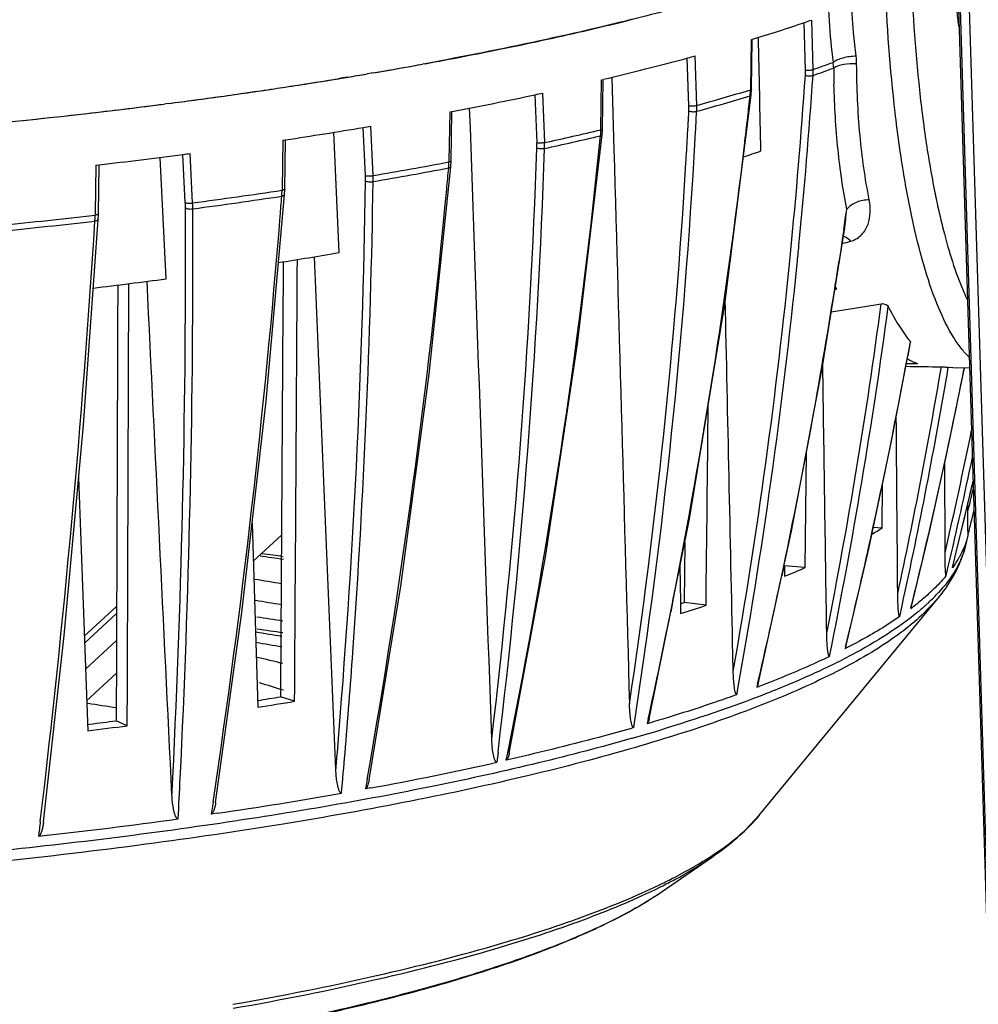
# Model space of a CAD drawing. Header units: millimetres. Extents: x 19266 to 21235, y -89 to 1237.
# Tile 67 of 74: x 21033 to 21122, y 852 to 943. Entities that reach past the tile are written whole.
import ezdxf

# ---------------------------------------------------------------- set-up
doc = ezdxf.new("R2010")
doc.units = ezdxf.units.MM
doc.header["$LTSCALE"] = 16.335
doc.layers.get('0').update_dxf_attribs({"linetype": 'CONTINUOUS'})
doc.layers.add('02___PRT_ALL_AXES', color=7, linetype='CONTINUOUS')

msp = doc.modelspace()

# ---------------------------------------------------------------- linework, layer by layer
at = {"color": 7, "linetype": 'Continuous'}
for p, q in [((21120.615, 948.314), (21125.133, 800.214)), ((21119.641, 947.978), (21124.065, 802.969)), ((21124.224, 802.974), (21119.806, 947.817)), ((21089.239, 942.753), (21089.161, 942.733)), ((21106.348, 938.242), (21106.215, 942.802)), ((21105.641, 938.191), (21105.513, 942.565)), ((21100.629, 940.99), (21100.569, 936.429)), ((21100.629, 940.99), (21100.745, 941.026)), ((21100.673, 936.428), (21100.732, 940.989)), ((21094.889, 934.899), (21094.736, 939.299)), ((21095.61, 934.932), (21095.451, 939.491)), ((21070.554, 938.776), (21070.319, 938.733)), ((21070.554, 938.776), (21070.32, 938.733)), ((21065.597, 937.898), (21065.204, 937.831)), ((21065.753, 937.925), (21065.594, 937.897)), ((21065.753, 937.925), (21065.597, 937.898)), ((21086.77, 932.751), (21086.836, 937.293)), ((21086.836, 937.293), (21087, 937.332)), ((21086.92, 932.748), (21086.987, 937.291)), ((21087.785, 937.523), (21087.973, 930.84)), ((21100.568, 936.368), (21100.501, 936.347)), ((21100.569, 936.429), (21100.568, 936.368)), ((21100.639, 935.882), (21100.673, 936.424)), ((21080.678, 935.91), (21080.859, 931.489)), ((21081.389, 936.061), (21081.576, 931.501)), ((21098.188, 916.598), (21100.639, 935.882)), ((21046.895, 935.108), (21046.477, 935.054)), ((21072.828, 934.325), (21072.759, 929.798)), ((21072.828, 934.325), (21073.039, 934.365)), ((21072.958, 929.795), (21073.026, 934.322)), ((21094.838, 933.529), (21094.885, 934.408)), ((21095.556, 933.479), (21095.604, 934.386)), ((21065.053, 928.462), (21064.845, 932.898)), ((21065.754, 928.454), (21065.54, 933.014)), ((21086.769, 932.676), (21086.77, 932.751)), ((21086.912, 932.508), (21086.92, 932.748)), ((21062.617, 921.347), (21062.15, 932.452)), ((21084.624, 912.95), (21086.889, 932.208)), ((21086.62, 930.976), (21086.738, 932.124)), ((21086.889, 932.208), (21086.912, 932.508)), ((21057.426, 931.711), (21057.359, 927.2)), ((21057.426, 931.711), (21057.688, 931.751)), ((21057.61, 927.196), (21057.676, 931.707)), ((21046.666, 918.933), (21046.122, 930.138)), ((21048.438, 925.963), (21048.206, 930.409)), ((21049.113, 925.935), (21048.875, 930.497)), ((21040.178, 929.412), (21040.116, 924.916)), ((21040.178, 929.412), (21040.498, 929.449)), ((21040.426, 924.912), (21040.487, 929.408)), ((21070.927, 910.153), (21072.93, 929.262)), ((21072.759, 929.798), (21072.758, 929.713)), ((21072.93, 929.262), (21072.958, 929.793)), ((21055.881, 907.642), (21057.586, 926.67)), ((21057.359, 927.2), (21057.358, 927.105)), ((21057.586, 926.67), (21057.61, 927.195)), ((21040.116, 924.916), (21040.115, 924.812)), ((21040.406, 924.393), (21040.426, 924.91)), ((21039.035, 905.437), (21040.406, 924.393)), ((21107.217, 910.835), (21109.229, 923.441)), ((21109.071, 922.78), (21109.032, 922.516)), ((21109.17, 923.448), (21109.071, 922.78)), ((21109.229, 923.441), (21109.229, 923.442)), ((21109.032, 922.516), (21108.858, 921.359)), ((21108.858, 921.359), (21108.729, 920.509)), ((21113.588, 903.958), (21115.336, 913.082)), ((21115.304, 913.088), (21115.075, 911.837)), ((21115.314, 913.145), (21115.304, 913.088)), ((21115.314, 913.145), (21115.336, 913.082)), ((21118.816, 910.779), (21119.236, 910.743)), ((21118.869, 903.714), (21120.31, 910.719)), ((21119.235, 910.743), (21120.778, 910.709)), ((21120.298, 910.719), (21120.261, 910.532)), ((21111.48, 894.025), (21113.588, 903.958)), ((21105.613, 892.301), (21105.728, 902.919)), ((21118.518, 893.67), (21118.497, 902.042)), ((21038.594, 900.614), (21039.434, 877.256)), ((21112.714, 895.948), (21112.756, 900.038)), ((21120.625, 897.457), (21120.628, 898.27)), ((21120.625, 897.457), (21120.718, 897.844)), ((21120.625, 897.202), (21120.625, 897.457)), ((21120.979, 896.7), (21121.131, 897.336)), ((21121.131, 897.336), (21121.18, 897.541)), ((21054.598, 896.384), (21055.115, 879.42)), ((21112.714, 895.948), (21111.897, 895.991)), ((21054.704, 892.89), (21057.304, 895.298)), ((21094.505, 894.618), (21094.446, 889.076)), ((21120.631, 895.264), (21120.375, 894.216)), ((21120.646, 895.324), (21120.631, 895.264)), ((21109.372, 884.983), (21111.48, 894.025)), ((21094.064, 892.425), (21094.113, 889.071)), ((21103.636, 892.435), (21103.448, 891.543)), ((21105.613, 892.301), (21103.665, 892.469)), ((21103.703, 892.493), (21103.712, 891.494)), ((21118.618, 891.539), (21118.817, 892.392)), ((21119.204, 892.307), (21119.196, 892.284)), ((21119.588, 892.084), (21119.598, 892.104)), ((21093.417, 889.267), (21093.211, 888.229)), ((21101.411, 869.479), (21117.884, 889.487)), ((21117.884, 889.487), (21116.37, 887.896)), ((21094.113, 889.071), (21094.127, 888.061)), ((21096.471, 888.821), (21094.446, 889.076)), ((21114.331, 887.777), (21114.549, 888.767)), ((21115.369, 888.593), (21115.349, 888.512)), ((21039.23, 882.929), (21042.088, 885.576)), ((21109.342, 884.99), (21109.299, 884.815)), ((21109.43, 884.882), (21109.299, 884.815)), ((21098.98, 882.713), (21098.947, 884.275)), ((21039.335, 880.013), (21042.077, 882.554)), ((21101.22, 881.558), (21101.149, 881.255)), ((21058.52, 879.967), (21057.21, 880.383)), ((21091.141, 878.355), (21091.039, 877.894)), ((21039.413, 877.836), (21039.634, 877.863)), ((21043.083, 877.711), (21042.062, 878.169)), ((21091.344, 877.984), (21091.039, 877.894)), ((21077.284, 875.285), (21077.169, 874.338)), ((21078.044, 874.536), (21078.179, 875.205)), ((21078.45, 874.629), (21078.044, 874.536)), ((21065.207, 872.754), (21065.052, 871.881)), ((21065.538, 871.971), (21065.052, 871.881)), ((21050.995, 870.655), (21050.829, 869.555)), ((21051.384, 869.636), (21050.829, 869.555)), ((21100.094, 868.095), (21101.411, 869.479)), ((21092.326, 862.368), (21097.055, 865.621)), ((21096.895, 865.512), (21097.055, 865.621)), ((21092.117, 863.01), (21092.246, 863.072)), ((21092.194, 862.815), (21092.32, 862.878)), ((21092.204, 862.284), (21092.326, 862.368))]:
    msp.add_line(p, q, dxfattribs=at)
at = {"color": 3, "linetype": 'Continuous'}
for p, q in [((21039.121, 885.963), (21042.099, 888.722)), ((21039.144, 885.323), (21042.097, 888.058))]:
    msp.add_line(p, q, dxfattribs=at)
at = {"color": 7, "linetype": 'Continuous'}
for points in [[(21091.23, 878.339), (21094.943, 896.797), (21098.188, 916.598)], [(21078.313, 875.181), (21081.653, 893.264), (21084.624, 912.95)], [(21065.389, 872.729), (21068.305, 890.573), (21070.927, 910.153)], [(21101.276, 881.546), (21104.361, 895.647), (21107.217, 910.835)], [(21051.23, 870.63), (21053.66, 888.159), (21055.881, 907.642)], [(21035.357, 868.848), (21037.261, 886.043), (21039.035, 905.437)], [(21115.382, 888.59), (21117.098, 895.755), (21118.869, 903.714)], [(21119.204, 892.305), (21121.033, 899.967), (21121.097, 900.258)]]:
    msp.add_lwpolyline(points, dxfattribs=at)
for centre, radius, start, end in [((21184.34, 948.236), 76.722, 181.21801, 186.99357), ((21024.539, 1205.222), 270.326, 282.96354, 283.83044), ((21058.977, 1079.553), 144.68, 288.78768, 289.05652), ((21016.236, 1241.283), 307.331, 281.5129, 282.96396), ((21052.452, 1099.132), 165.317, 286.98493, 288.74299), ((21006.1, 1290.32), 357.404, 280.38941, 281.53603), ((21029.149, 1181.535), 250.961, 283.32769, 285.1602), ((21037.593, 1149.618), 217.948, 285.21173, 285.39462), ((21104.457, 938.718), 5.905, 0.33099, 7.25387), ((20998.745, 1329.87), 397.632, 279.70161, 280.36986), ((20998.203, 1332.956), 400.765, 279.70365, 280.24241), ((21000.365, 1320.945), 388.561, 280.24355, 280.37173), ((21100.573, 938.041), 5.07, 356.12994, 1.68943), ((21062.408, 1064.607), 134.299, 289.09231, 289.95682), ((21100.722, 938.088), 5.628, 356.00441, 1.57322), ((21062.302, 1065.523), 134.686, 289.08843, 289.91907), ((21103.933, 938.159), 4.318, 2.83806, 9.80216), ((21194.18, 938.989), 85.936, 180.41096, 181.40884), ((20992.128, 1368.689), 437.011, 278.62118, 279.62611), ((20990.614, 1378.274), 446.715, 278.62893, 279.26785), ((20994.559, 1354.165), 422.285, 279.38155, 279.63039), ((20570.819, 974.11), 536.05, 354.33788, 356.10524), ((20570.631, 974.142), 536.944, 354.42737, 356.10788), ((20983.899, 1422.879), 491.822, 277.35902, 278.50641), ((20985.434, 1412.4), 481.232, 277.91442, 278.51021), ((20987.554, 1398.157), 466.832, 278.51153, 278.63401), ((21043.912, 1122.684), 194.74, 285.39483, 286.89292), ((21094.707, 936.431), 5.861, 356.64642, 359.3782), ((20981.795, 1438.382), 507.467, 277.36808, 277.91745), ((21008.247, 1274.884), 346.629, 280.77305, 282.06624), ((21014.782, 1243.667), 314.735, 282.09091, 282.21797), ((21043.983, 1121.821), 194.413, 285.39782, 286.91095), ((20543.001, 996.886), 560.869, 353.54839, 353.7488), ((21094.9, 936.418), 5.667, 353.88603, 354.64865), ((21094.826, 936.425), 5.742, 354.65117, 356.64395), ((20975.385, 1488.719), 558.21, 275.57294, 277.31684), ((20977.794, 1469.311), 538.654, 276.60993, 277.32565), ((21089.26, 934.7), 5.632, 357.02472, 2.01982), ((21089.373, 934.727), 6.241, 356.87019, 1.88281), ((20973.436, 1506.727), 576.323, 275.59156, 276.612077), ((20544.212, 996.749), 559.651, 353.27761, 353.54841), ((20990.869, 1372.194), 445.483, 278.6265, 279.5612), ((20498.609, 965.721), 597.097, 356.759073, 356.909446), ((20498.701, 965.692), 597.723, 356.760384, 356.910614), ((21020.082, 1215.287), 290.371, 282.22654, 283.27703), ((21020.084, 1214.664), 290.295, 282.22949, 283.27405), ((21080.451, 932.744), 6.317, 354.37177, 356.86633), ((21080.262, 932.755), 6.507, 356.86556, 359.31264), ((20530.894, 963.223), 565.442, 351.28391, 356.82586), ((20500.351, 965.622), 595.353, 356.534412, 356.75911), ((20425.882, 953.562), 655.367, 353.24721, 358.027011), ((20426.448, 953.464), 655.515, 353.150388, 358.032275), ((20502.228, 990.902), 587.457, 348.641641, 354.145127), ((21074.379, 931.221), 6.485, 358.03586, 2.36817), ((21074.404, 931.224), 7.178, 357.85991, 2.21189), ((20555.428, 995.344), 548.347, 348.84583, 353.28616), ((20977.914, 1464.187), 538.387, 276.67534, 277.50328), ((21055.606, 1063.424), 140.418, 288.39487, 289.08975), ((21000.451, 1311.623), 388.695, 279.67194, 280.72096), ((21000.46, 1310.971), 388.588, 279.67433, 280.71853), ((20376.451, 992.441), 699.149, 354.645729, 354.807179), ((21065.634, 929.784), 7.124, 354.99527, 355.89525), ((21065.497, 929.794), 7.262, 355.89625, 357.17189), ((21065.296, 929.803), 7.463, 357.17548, 359.30877), ((20530.496, 963.249), 565.12, 351.4982, 356.58988), ((21057.236, 928.093), 7.825, 359.11409, 2.70126), ((21057.176, 928.073), 8.587, 358.90781, 2.54197), ((20297.834, 939.401), 767.311, 355.20463, 359.146535), ((20286.949, 939.732), 778.901, 355.933581, 359.13029), ((20985.1, 1406.293), 484.605, 277.59058, 278.57514), ((20985.115, 1405.608), 484.465, 277.59264, 278.57308), ((20229.824, 991.076), 830.022, 355.413232, 355.541768), ((21048.867, 927.186), 8.491, 355.74485, 356.60956), ((21048.679, 927.197), 8.679, 356.60969, 357.56333), ((21048.417, 927.208), 8.942, 357.56709, 359.34419), ((20403.921, 989.649), 671.538, 349.975365, 354.664192), ((21194.502, 942.347), 78.464, 191.36051, 191.60029), ((20067.675, 920.978), 980.788, 357.190648, 0.26262), ((21038.418, 925.434), 10.034, 0.2233, 3.01963), ((21038.068, 925.388), 11.059, 0.01403, 2.83433), ((20974.109, 1493.055), 572.063, 275.74489, 276.62566), ((21029.035, 924.918), 11.08, 357.3594, 358.02447), ((21028.678, 924.929), 11.437, 358.02799, 359.41494), ((20267.498, 987.804), 792.207, 351.496085, 355.431194), ((20596.407, 998.784), 518.267, 351.64177, 351.85377), ((21080.171, 927.695), 29.367, 351.67222, 355.41107), ((20974.128, 1492.339), 571.892, 275.74673, 276.62382), ((20042.399, 987.034), 999.669, 353.211557, 356.399993), ((21029.301, 924.905), 10.814, 356.60184, 357.35995), ((20068.811, 920.723), 980.325, 357.201781, 0.153896), ((20575.777, 973.653), 531.775, 354.24587, 354.42597), ((21065.721, 1085.254), 168.715, 284.87461, 285.14564), ((20993.346, 1327.404), 411.923, 278.89351, 279.68109), ((20592.091, 971.75), 514.65, 350.03748, 354.36567), ((20593.405, 971.593), 514.029, 349.80114, 354.2773), ((20598.45, 998.477), 516.202, 351.03308, 351.3127), ((20979.999, 1418.763), 504.256, 276.82838, 277.59728), ((21130.613, 933.633), 27.065, 214.80093, 215.28661), ((20603.579, 997.644), 511.005, 348.11853, 351.0357), ((21141.07, 926.694), 22.685, 203.35192, 205.43269), ((20632.95, 980.3), 483.883, 348.7905, 352.43954), ((20633.82, 980.222), 483.686, 348.53762, 352.41458), ((20633.265, 1000.672), 489.931, 347.5474, 349.55322), ((20658.215, 988.554), 466.486, 347.7917, 350.40659), ((20658.62, 988.573), 466.725, 347.65226, 350.40509), ((20650.07, 1003.85), 479.362, 346.08764, 348.77451), ((20670.392, 996.717), 459.821, 347.04989, 348.48748), ((20670.9, 996.727), 459.909, 346.88772, 348.17243), ((20655.479, 1007.033), 477.704, 346.35925, 347.08628), ((20671.758, 1004.667), 461.493, 346.61618, 346.83995), ((20672.062, 1004.731), 461.732, 346.29346, 346.46907), ((21090.192, 932.598), 43.017, 300.10428, 301.57185), ((20637.213, 999.819), 485.892, 346.33014, 347.54522), ((20655.764, 1006.964), 477.411, 346.10089, 346.35921), ((21020.923, 644.441), 251.279, 81.63371, 82.13057), ((21071.136, 970.911), 85.839, 292.30299, 293.68167), ((21109.544, 897.055), 11.206, 333.78163, 336.76226), ((21022.903, 689.824), 203.899, 80.29007, 80.98201), ((20612.297, 995.875), 502.109, 346.83987, 348.00732), ((21022.931, 687.675), 204.099, 80.31005, 80.98189), ((21104.873, 902.039), 17.751, 312.72993, 316.28345), ((20574.017, 991.921), 529.447, 347.61383, 348.7056), ((21050.72, 1020.027), 138.059, 288.32023, 288.46462), ((21050.218, 1027.452), 146.143, 287.48488, 288.45105), ((21099.644, 909.342), 26.088, 307.01465, 308.80956), ((21021.145, 650.347), 239.783, 81.2934, 81.87616), ((21021.291, 645.118), 243.847, 81.47528, 82.04026), ((21023.379, 686.936), 201.879, 80.31869, 81.00561), ((21024.84, 707.989), 179.933, 79.59034, 80.36104), ((21031.115, 777.64), 109.038, 76.03093, 77.3223), ((20331.206, 936.737), 734.544, 355.19364, 355.921815), ((21036.081, 814.96), 69.404, 72.02766, 73.95234), ((21062.861, 982.278), 108.035, 290.75688, 290.87853), ((20993.066, 1269.013), 393.887, 279.06079, 279.37221), ((21014.569, 709.346), 172.218, 80.79394, 81.69795), ((20993.009, 1277.077), 402.478, 278.87675, 279.36772), ((20980.791, 1362.379), 488.655, 276.89259, 277.32382), ((20980.961, 1353.312), 479.055, 277.03505, 277.32768), ((21041.972, 1043.224), 173.359, 285.96772, 286.86087), ((20341.164, 936.043), 723.852, 355.054891, 355.182803), ((20342.809, 935.768), 722.9, 354.898315, 355.193124), ((21010.836, 1170.445), 303.446, 280.38541, 282.62661), ((20130.945, 917.962), 918.13, 356.950683, 357.18458), ((20994.162, 1260.923), 395.448, 278.32009, 280.00218), ((20981.553, 1347.726), 483.165, 276.33867, 277.87778), ((21089.617, 879.196), 15.282, 317.77307, 320.51282), ((21087.004, 881.695), 18.898, 312.79609, 315.18891), ((21088.432, 880.272), 16.882, 315.19905, 317.77316), ((21088.186, 880.953), 17.526, 311.7865, 312.8018), ((21079.263, 891.486), 31.392, 304.16568, 304.54139), ((21079.998, 891.743), 31.084, 303.13633, 303.51036)]:
    msp.add_arc(centre, radius, start, end, dxfattribs=at)
for centre, major_axis, ratio, start_param, end_param in [((20996.81, 961.419), (163.036, -14.611), 0.286002, -0.792009, -0.790616), ((20999.807, 961.353), (163.18, -17.695), 0.280505, -0.815732, -0.777437), ((21008.914, 961.155), (343.45, -17.511), 0.136552, -1.249942, -1.246729), ((21120.33, 958.73), (2.59, 47.952), 0.35711, -3.301854, -3.243572), ((21014.856, 961.026), (343.676, -20.272), 0.134477, -1.267464, -1.257515)]:
    msp.add_ellipse(centre, major_axis=major_axis, ratio=ratio, start_param=start_param, end_param=end_param, dxfattribs=at)
for points, knots in [([(21107.614, 948.178), (21105.013, 947.248), (21099.469, 945.453), (21090.628, 943.036), (21080.891, 940.772), (21074.088, 939.425), (21070.554, 938.776)], [0, 0, 0, 0, 0.21653, 0.456528, 0.71829, 1, 1, 1, 1]), ([(21110.315, 939.464), (21110.223, 940.19), (21109.895, 943.166), (21109.758, 946.162), (21109.754, 948.423)], [0, 0, 0, 0, 0.244669, 1, 1, 1, 1]), ([(21115.323, 948.741), (21115.442, 944.828), (21115.792, 939.131), (21116.682, 931.855), (21117.254, 928.488), (21117.575, 926.891)], [0, 0, 0, 0, 0.534236, 0.777742, 1, 1, 1, 1]), ([(21120.73, 911.722), (21120.466, 911.969), (21119.947, 912.551), (21118.943, 914.02), (21117.789, 916.417), (21116.587, 919.907), (21115.517, 924.121), (21114.601, 928.983), (21113.574, 936.475), (21113.149, 942.371), (21112.983, 946.437)], [0, 0, 0, 0, 0.03007, 0.064569, 0.147761, 0.250255, 0.37122, 0.509035, 0.661522, 1, 1, 1, 1]), ([(21110.315, 939.464), (21109.91, 939.457), (21109.318, 939.377), (21108.613, 939.142), (21108.312, 938.984), (21108.188, 938.894)], [0, 0, 0, 0, 0.546193, 0.794262, 1, 1, 1, 1]), ([(21105.641, 938.191), (21105.766, 938.171), (21105.957, 938.168), (21106.193, 938.197), (21106.302, 938.224), (21106.348, 938.242)], [0, 0, 0, 0, 0.532785, 0.794055, 1, 1, 1, 1]), ([(21110.362, 938.752), (21109.966, 938.788), (21109.379, 938.767), (21108.673, 938.591), (21108.371, 938.455), (21108.246, 938.373)], [0, 0, 0, 0, 0.547941, 0.794578, 1, 1, 1, 1]), ([(21111.521, 926.206), (21111.138, 928.172), (21110.562, 932.345), (21110.373, 936.551), (21110.362, 938.752)], [0, 0, 0, 0, 0.476485, 1, 1, 1, 1]), ([(21105.631, 937.699), (21105.753, 937.663), (21105.945, 937.641), (21106.182, 937.654), (21106.291, 937.677), (21106.336, 937.696)], [0, 0, 0, 0, 0.535695, 0.795052, 1, 1, 1, 1]), ([(21100.673, 936.428), (21100.673, 936.414), (21100.632, 936.384), (21100.594, 936.374), (21100.568, 936.368)], [0, 0, 0, 0, 0.340179, 1, 1, 1, 1]), ([(21109.445, 925.346), (21109.097, 927.163), (21108.552, 930.997), (21108.319, 934.861), (21108.27, 936.876)], [0, 0, 0, 0, 0.478526, 1, 1, 1, 1]), ([(21100.639, 935.882), (21100.638, 935.866), (21100.602, 935.832), (21100.561, 935.821), (21100.535, 935.814)], [0, 0, 0, 0, 0.375715, 1, 1, 1, 1]), ([(21094.889, 934.899), (21095.009, 934.874), (21095.253, 934.868), (21095.497, 934.894), (21095.61, 934.932)], [0, 0, 0, 0, 0.508372, 1, 1, 1, 1]), ([(21094.885, 934.408), (21095.002, 934.366), (21095.245, 934.335), (21095.492, 934.349), (21095.604, 934.386)], [0, 0, 0, 0, 0.51228, 1, 1, 1, 1]), ([(21086.769, 932.676), (21086.783, 932.679), (21086.83, 932.69), (21086.877, 932.703), (21086.903, 932.722)], [0, 0, 0, 0, 0.31962, 1, 1, 1, 1]), ([(21086.903, 932.722), (21086.906, 932.724), (21086.914, 932.731), (21086.92, 932.741), (21086.921, 932.748)], [0, 0, 0, 0, 0.307909, 1, 1, 1, 1]), ([(21086.738, 932.124), (21086.776, 932.131), (21086.832, 932.143), (21086.887, 932.187), (21086.889, 932.208)], [0, 0, 0, 0, 0.637415, 1, 1, 1, 1]), ([(21081.576, 931.501), (21081.456, 931.47), (21081.214, 931.448), (21080.97, 931.458), (21080.859, 931.489)], [0, 0, 0, 0, 0.518205, 1, 1, 1, 1]), ([(21081.576, 930.956), (21081.457, 930.924), (21081.212, 930.914), (21080.968, 930.951), (21080.86, 930.999)], [0, 0, 0, 0, 0.51324, 1, 1, 1, 1]), ([(21072.93, 929.262), (21072.927, 929.235), (21072.852, 929.181), (21072.78, 929.17), (21072.731, 929.163)], [0, 0, 0, 0, 0.355055, 1, 1, 1, 1]), ([(21072.958, 929.795), (21072.957, 929.778), (21072.902, 929.741), (21072.854, 929.732), (21072.819, 929.724)], [0, 0, 0, 0, 0.330668, 1, 1, 1, 1]), ([(21065.053, 928.462), (21065.096, 928.446), (21065.203, 928.426), (21065.438, 928.412), (21065.628, 928.427), (21065.754, 928.454)], [0, 0, 0, 0, 0.197471, 0.45559, 1, 1, 1, 1]), ([(21065.06, 927.972), (21065.103, 927.948), (21065.208, 927.912), (21065.443, 927.876), (21065.636, 927.882), (21065.761, 927.909)], [0, 0, 0, 0, 0.204205, 0.462583, 1, 1, 1, 1]), ([(21057.586, 926.67), (21057.583, 926.637), (21057.519, 926.595), (21057.431, 926.57), (21057.369, 926.56), (21057.334, 926.556)], [0, 0, 0, 0, 0.349525, 0.641234, 1, 1, 1, 1]), ([(21057.502, 927.131), (21057.492, 927.128), (21057.444, 927.117), (21057.396, 927.11), (21057.358, 927.105)], [0, 0, 0, 0, 0.221973, 1, 1, 1, 1]), ([(21057.61, 927.196), (21057.61, 927.181), (21057.57, 927.148), (21057.53, 927.138), (21057.502, 927.131)], [0, 0, 0, 0, 0.344082, 1, 1, 1, 1]), ([(21117.64, 926.569), (21117.703, 926.265), (21117.95, 925.097), (21118.226, 923.935), (21118.45, 923.081)], [0, 0, 0, 0, 0.260174, 1, 1, 1, 1]), ([(21048.438, 925.963), (21048.474, 925.945), (21048.571, 925.922), (21048.796, 925.901), (21048.985, 925.912), (21049.113, 925.935)], [0, 0, 0, 0, 0.177709, 0.428173, 1, 1, 1, 1]), ([(21048.452, 925.473), (21048.486, 925.447), (21048.582, 925.408), (21048.808, 925.364), (21048.999, 925.368), (21049.127, 925.39)], [0, 0, 0, 0, 0.18665, 0.437594, 1, 1, 1, 1]), ([(21111.521, 926.206), (21111.119, 926.215), (21110.345, 926.072), (21109.671, 925.631), (21109.445, 925.346)], [0, 0, 0, 0, 0.524962, 1, 1, 1, 1]), ([(21109.802, 922.399), (21110.012, 922.456), (21110.398, 922.625), (21111.002, 923.125), (21111.474, 923.952), (21111.661, 925.066), (21111.596, 925.825), (21111.521, 926.206)], [0, 0, 0, 0, 0.14259, 0.270406, 0.507274, 0.746156, 1, 1, 1, 1]), ([(21040.324, 924.846), (21040.31, 924.842), (21040.241, 924.825), (21040.17, 924.817), (21040.115, 924.812)], [0, 0, 0, 0, 0.213701, 1, 1, 1, 1]), ([(21040.425, 924.912), (21040.425, 924.897), (21040.388, 924.864), (21040.35, 924.853), (21040.324, 924.846)], [0, 0, 0, 0, 0.350195, 1, 1, 1, 1]), ([(21040.406, 924.393), (21040.404, 924.353), (21040.321, 924.305), (21040.214, 924.278), (21040.137, 924.267), (21040.096, 924.264)], [0, 0, 0, 0, 0.346552, 0.641423, 1, 1, 1, 1]), ([(21109.802, 922.399), (21109.749, 922.46), (21109.561, 922.652), (21109.309, 922.806), (21109.118, 922.824)], [0, 0, 0, 0, 0.294036, 1, 1, 1, 1]), ([(21118.45, 923.081), (21118.706, 922.104), (21119.235, 920.286), (21119.894, 918.51), (21120.243, 917.702)], [0, 0, 0, 0, 0.534409, 1, 1, 1, 1]), ([(21112.626, 916.634), (21112.696, 916.646), (21112.935, 916.648), (21113.198, 916.525), (21113.273, 916.374)], [0, 0, 0, 0, 0.29777, 1, 1, 1, 1]), ([(21113.273, 916.374), (21113.577, 915.766), (21114.196, 914.649), (21114.935, 913.605), (21115.314, 913.145)], [0, 0, 0, 0, 0.5325, 1, 1, 1, 1]), ([(21118.177, 910.811), (21118.309, 910.809), (21118.522, 910.8), (21118.735, 910.791), (21118.816, 910.779)], [0, 0, 0, 0, 0.617174, 1, 1, 1, 1]), ([(21120.631, 895.677), (21120.63, 895.798), (21120.625, 896.307), (21120.624, 896.815), (21120.625, 897.202)], [0, 0, 0, 0, 0.238488, 1, 1, 1, 1]), ([(21120.646, 895.324), (21120.643, 895.312), (21120.636, 895.407), (21120.637, 895.469), (21120.633, 895.602), (21120.631, 895.677)], [0, 0, 0, 0, 0.101878, 0.364236, 1, 1, 1, 1]), ([(21120.631, 895.264), (21120.612, 895.184), (21120.527, 894.862), (21120.419, 894.546), (21120.327, 894.312)], [0, 0, 0, 0, 0.24587, 1, 1, 1, 1]), ([(21118.618, 891.539), (21118.607, 891.527), (21118.583, 891.627), (21118.58, 891.685), (21118.567, 891.818), (21118.556, 891.989), (21118.544, 892.219), (21118.535, 892.499), (21118.527, 892.787), (21118.52, 893.178), (21118.518, 893.472), (21118.518, 893.67)], [0, 0, 0, 0, 0.023326, 0.073564, 0.131231, 0.192345, 0.320036, 0.451935, 0.586465, 0.722894, 1, 1, 1, 1]), ([(21120.327, 894.312), (21120.293, 894.227), (21120.149, 893.881), (21119.981, 893.545), (21119.843, 893.298)], [0, 0, 0, 0, 0.244223, 1, 1, 1, 1]), ([(21120.375, 894.216), (21120.352, 894.124), (21120.251, 893.748), (21120.119, 893.382), (21120.005, 893.112)], [0, 0, 0, 0, 0.245057, 1, 1, 1, 1]), ([(21119.843, 893.298), (21119.796, 893.213), (21119.595, 892.865), (21119.374, 892.53), (21119.196, 892.284)], [0, 0, 0, 0, 0.243316, 1, 1, 1, 1]), ([(21120.005, 893.112), (21119.973, 893.036), (21119.838, 892.73), (21119.685, 892.433), (21119.56, 892.213)], [0, 0, 0, 0, 0.24472, 1, 1, 1, 1]), ([(21119.56, 892.213), (21119.442, 892.005), (21118.904, 891.133), (21118.245, 890.339), (21117.703, 889.772)], [0, 0, 0, 0, 0.233469, 1, 1, 1, 1]), ([(21117.884, 889.487), (21118.052, 889.691), (21118.691, 890.507), (21119.246, 891.392), (21119.588, 892.084)], [0, 0, 0, 0, 0.255767, 1, 1, 1, 1]), ([(21118.618, 891.539), (21118.51, 891.411), (21118.051, 890.881), (21117.555, 890.384), (21117.164, 890.022)], [0, 0, 0, 0, 0.23916, 1, 1, 1, 1]), ([(21117.164, 890.022), (21117.072, 889.937), (21116.691, 889.59), (21116.298, 889.258), (21115.994, 889.014)], [0, 0, 0, 0, 0.242862, 1, 1, 1, 1]), ([(21114.331, 887.777), (21114.315, 887.766), (21114.286, 887.826), (21114.277, 887.871), (21114.259, 887.951), (21114.244, 888.053), (21114.223, 888.229), (21114.203, 888.457), (21114.185, 888.738), (21114.172, 889.025), (21114.158, 889.415), (21114.153, 889.71), (21114.151, 889.908)], [0, 0, 0, 0, 0.027883, 0.052096, 0.078839, 0.136621, 0.197623, 0.324767, 0.455898, 0.589538, 0.724995, 1, 1, 1, 1]), ([(21115.382, 888.59), (21115.378, 888.574), (21115.369, 888.547), (21115.358, 888.519), (21115.349, 888.512)], [0, 0, 0, 0, 0.596789, 1, 1, 1, 1]), ([(21116.918, 889), (21116.84, 888.927), (21116.514, 888.63), (21116.179, 888.344), (21115.921, 888.133)], [0, 0, 0, 0, 0.243765, 1, 1, 1, 1]), ([(21116.37, 887.896), (21115.751, 887.323), (21114.359, 886.188), (21111.987, 884.599), (21109.22, 883.029), (21104.814, 880.872), (21098.349, 878.303), (21092.842, 876.551), (21089.861, 875.686)], [0, 0, 0, 0, 0.086035, 0.182934, 0.291044, 0.410508, 0.683298, 1, 1, 1, 1]), ([(21114.331, 887.777), (21113.969, 887.527), (21112.386, 886.479), (21110.727, 885.549), (21109.43, 884.882)], [0, 0, 0, 0, 0.231939, 1, 1, 1, 1]), ([(21115.921, 888.133), (21115.058, 887.426), (21113.104, 886.035), (21111.03, 884.838), (21109.902, 884.238)], [0, 0, 0, 0, 0.465981, 1, 1, 1, 1]), ([(21107.859, 884.102), (21107.837, 884.092), (21107.799, 884.145), (21107.782, 884.198), (21107.758, 884.276), (21107.736, 884.379), (21107.706, 884.555), (21107.678, 884.784), (21107.652, 885.065), (21107.633, 885.352), (21107.613, 885.742), (21107.604, 886.037), (21107.601, 886.234)], [0, 0, 0, 0, 0.033356, 0.058285, 0.085414, 0.143463, 0.204401, 0.330934, 0.461118, 0.593616, 0.727802, 1, 1, 1, 1]), ([(21109.372, 884.983), (21109.363, 884.949), (21109.35, 884.899), (21109.325, 884.843), (21109.309, 884.82), (21109.299, 884.815)], [0, 0, 0, 0, 0.568304, 0.817941, 1, 1, 1, 1]), ([(21109.902, 884.238), (21108.699, 883.598), (21106.113, 882.342), (21100.274, 879.903), (21095.56, 878.32), (21092.254, 877.318)], [0, 0, 0, 0, 0.215272, 0.45399, 1, 1, 1, 1]), ([(21107.859, 884.102), (21107.359, 883.862), (21105.224, 882.871), (21103.045, 881.978), (21101.364, 881.337)], [0, 0, 0, 0, 0.235509, 1, 1, 1, 1]), ([(21099.312, 880.577), (21099.285, 880.567), (21099.238, 880.616), (21099.214, 880.674), (21099.167, 880.795), (21099.125, 880.99), (21099.081, 881.262), (21099.048, 881.543), (21099.022, 881.831), (21098.995, 882.221), (21098.984, 882.516), (21098.98, 882.713)], [0, 0, 0, 0, 0.038978, 0.064793, 0.092432, 0.211797, 0.337762, 0.466952, 0.598207, 0.73098, 1, 1, 1, 1]), ([(21101.276, 881.546), (21101.262, 881.489), (21101.24, 881.404), (21101.199, 881.308), (21101.169, 881.263), (21101.149, 881.255)], [0, 0, 0, 0, 0.545715, 0.799691, 1, 1, 1, 1]), ([(21099.312, 880.577), (21098.685, 880.351), (21096.048, 879.428), (21093.383, 878.587), (21091.344, 877.984)], [0, 0, 0, 0, 0.238503, 1, 1, 1, 1]), ([(21089.807, 877.537), (21089.775, 877.528), (21089.722, 877.575), (21089.69, 877.638), (21089.636, 877.759), (21089.584, 877.958), (21089.53, 878.233), (21089.476, 878.616), (21089.43, 879.106), (21089.411, 879.502), (21089.406, 879.701)], [0, 0, 0, 0, 0.04391, 0.070634, 0.098821, 0.218749, 0.344255, 0.472538, 0.734031, 1, 1, 1, 1]), ([(21091.23, 878.339), (21091.221, 878.296), (21091.201, 878.212), (21091.164, 878.087), (21091.12, 877.979), (21091.073, 877.904), (21091.039, 877.894)], [0, 0, 0, 0, 0.265383, 0.528743, 0.784394, 1, 1, 1, 1]), ([(21089.807, 877.537), (21088.909, 877.28), (21085.144, 876.234), (21081.349, 875.295), (21078.45, 874.629)], [0, 0, 0, 0, 0.238879, 1, 1, 1, 1]), ([(21089.662, 876.554), (21086.797, 875.734), (21080.769, 874.163), (21071.278, 872.07), (21061.015, 870.154), (21046.09, 867.808), (21026.229, 865.475), (21001.468, 863.657), (20976.168, 862.833), (20951.249, 863.031), (20927.616, 864.241), (20912.429, 865.774), (20905.216, 866.744)], [0, 0, 0, 0, 0.048148, 0.100615, 0.156985, 0.216795, 0.344686, 0.479922, 0.617809, 0.753545, 0.882415, 1, 1, 1, 1]), ([(21077.169, 874.338), (21077.132, 874.33), (21077.074, 874.375), (21077.034, 874.441), (21076.972, 874.562), (21076.912, 874.761), (21076.849, 875.037), (21076.786, 875.419), (21076.732, 875.907), (21076.709, 876.302), (21076.703, 876.5)], [0, 0, 0, 0, 0.048935, 0.076687, 0.105513, 0.226221, 0.351343, 0.478709, 0.737479, 1, 1, 1, 1]), ([(21089.861, 875.686), (21086.635, 874.749), (21079.801, 872.969), (21068.986, 870.637), (21057.206, 868.534), (21040.01, 866.016), (21017.182, 863.654), (20988.956, 862.085), (20960.625, 861.801), (20937.56, 862.658), (20920.07, 864.036), (20908.011, 865.357), (20896.875, 866.97), (20889.801, 868.292), (20886.447, 869.01)], [0, 0, 0, 0, 0.049175, 0.103327, 0.161905, 0.224285, 0.357687, 0.497654, 0.637937, 0.772266, 0.835325, 0.894712, 0.949793, 1, 1, 1, 1]), ([(21078.313, 875.181), (21078.301, 875.121), (21078.274, 875.001), (21078.225, 874.824), (21078.172, 874.681), (21078.114, 874.583), (21078.069, 874.542), (21078.044, 874.536)], [0, 0, 0, 0, 0.257138, 0.51418, 0.768737, 0.891554, 1, 1, 1, 1]), ([(21062.845, 871.485), (21062.765, 871.471), (21062.638, 871.674), (21062.561, 871.905), (21062.489, 872.189), (21062.418, 872.568), (21062.357, 873.056), (21062.33, 873.448), (21062.322, 873.646)], [0, 0, 0, 0, 0.107673, 0.229779, 0.355173, 0.482283, 0.739642, 1, 1, 1, 1]), ([(21065.389, 872.729), (21065.375, 872.651), (21065.344, 872.496), (21065.286, 872.267), (21065.219, 872.079), (21065.146, 871.946), (21065.087, 871.888), (21065.052, 871.881)], [0, 0, 0, 0, 0.252984, 0.506693, 0.760267, 0.885135, 1, 1, 1, 1]), ([(21047.775, 869.122), (21047.689, 869.11), (21047.554, 869.31), (21047.467, 869.549), (21047.387, 869.834), (21047.31, 870.214), (21047.242, 870.703), (21047.212, 871.097), (21047.203, 871.295)], [0, 0, 0, 0, 0.112678, 0.235649, 0.360888, 0.487346, 0.742542, 1, 1, 1, 1]), ([(21051.23, 870.63), (21051.216, 870.533), (21051.182, 870.338), (21051.116, 870.05), (21051.038, 869.811), (21050.951, 869.641), (21050.875, 869.562), (21050.829, 869.555)], [0, 0, 0, 0, 0.250481, 0.50202, 0.754554, 0.880626, 1, 1, 1, 1]), ([(21035.357, 868.848), (21035.343, 868.728), (21035.309, 868.489), (21035.237, 868.134), (21035.149, 867.839), (21035.048, 867.627), (21034.955, 867.522), (21034.897, 867.516)], [0, 0, 0, 0, 0.2492, 0.49948, 0.751139, 0.87766, 1, 1, 1, 1]), ([(21097.063, 865.628), (21097.318, 865.804), (21098.282, 866.489), (21099.203, 867.235), (21099.843, 867.828)], [0, 0, 0, 0, 0.262499, 1, 1, 1, 1]), ([(21097.159, 865.826), (21097.411, 865.993), (21098.347, 866.633), (21099.245, 867.331), (21099.865, 867.886)], [0, 0, 0, 0, 0.266746, 1, 1, 1, 1]), ([(21092.246, 863.072), (21092.684, 863.284), (21094.303, 864.094), (21095.881, 864.991), (21096.99, 865.714)], [0, 0, 0, 0, 0.268717, 1, 1, 1, 1]), ([(21092.32, 862.878), (21092.744, 863.089), (21094.309, 863.896), (21095.83, 864.79), (21096.895, 865.512)], [0, 0, 0, 0, 0.269088, 1, 1, 1, 1]), ([(21077.641, 857.651), (21080.307, 858.437), (21085.208, 860.025), (21089.981, 861.983), (21092.117, 863.01)], [0, 0, 0, 0, 0.539756, 1, 1, 1, 1]), ([(21077.688, 857.34), (21080.372, 858.14), (21085.289, 859.758), (21090.068, 861.762), (21092.194, 862.815)], [0, 0, 0, 0, 0.541336, 1, 1, 1, 1]), ([(21026.786, 845.61), (21034.018, 846.414), (21044.516, 847.846), (21057.912, 850.367), (21066.787, 852.392), (21074.706, 854.588), (21081.587, 856.931), (21087.368, 859.402), (21090.745, 861.292), (21092.203, 862.284)], [0, 0, 0, 0, 0.321149, 0.467257, 0.601572, 0.722779, 0.82985, 0.922158, 1, 1, 1, 1]), ([(21034.497, 846.643), (21040.906, 847.476), (21050.195, 848.911), (21062.029, 851.347), (21069.842, 853.265), (21076.809, 855.316), (21082.864, 857.476), (21087.947, 859.723), (21090.918, 861.41), (21092.204, 862.284)], [0, 0, 0, 0, 0.322249, 0.468212, 0.602244, 0.723205, 0.830169, 0.922499, 1, 1, 1, 1]), ([(21052.819, 852.018), (21057.256, 852.796), (21065.587, 854.438), (21073.821, 856.525), (21077.641, 857.651)], [0, 0, 0, 0, 0.530783, 1, 1, 1, 1]), ([(21052.865, 851.654), (21057.309, 852.439), (21065.642, 854.093), (21073.875, 856.202), (21077.688, 857.34)], [0, 0, 0, 0, 0.531402, 1, 1, 1, 1])]:
    msp.add_open_spline(points, degree=3, knots=knots, dxfattribs=at)
for points in [[(21089.693, 942.865), (21089.542, 942.827), (21089.39, 942.79), (21089.239, 942.753)], [(21101.53, 930.728), (21101.454, 934.219), (21101.378, 937.709), (21101.301, 941.2)], [(21063.395, 937.528), (21063.116, 937.482), (21062.836, 937.436), (21062.557, 937.391)], [(21076.703, 876.5), (21076.027, 895.894), (21075.347, 915.287), (21074.664, 934.681)], [(21064.864, 932.899), (21065.09, 932.937), (21065.315, 932.976), (21065.54, 933.014)], [(21048.218, 930.41), (21048.437, 930.438), (21048.656, 930.467), (21048.875, 930.497)], [(21087.973, 930.84), (21088.454, 913.794), (21088.932, 896.747), (21089.406, 879.701)], [(21072.819, 929.724), (21072.799, 929.72), (21072.779, 929.716), (21072.758, 929.713)], [(21049.133, 923.356), (21049.131, 924.034), (21049.129, 924.712), (21049.127, 925.39)], [(21062.322, 873.646), (21061.664, 889.42), (21061.002, 905.193), (21060.34, 920.966)], [(21057.463, 920.502), (21057.379, 907.129), (21057.294, 893.756), (21057.21, 880.383)], [(21058.52, 879.967), (21058.606, 893.549), (21058.692, 907.131), (21058.777, 920.713)], [(21042.204, 918.36), (21042.157, 904.963), (21042.109, 891.566), (21042.062, 878.169)], [(21043.083, 877.711), (21043.132, 891.303), (21043.179, 904.896), (21043.227, 918.488)], [(21047.203, 871.295), (21046.439, 887.098), (21045.673, 902.901), (21044.906, 918.704)], [(21098.947, 884.275), (21098.713, 895.192), (21098.476, 906.108), (21098.242, 917.025)], [(21107.601, 886.234), (21107.481, 894.475), (21107.358, 902.715), (21107.236, 910.955)], [(21096.471, 888.821), (21096.538, 894.993), (21096.604, 901.165), (21096.67, 907.337)], [(21114.151, 889.908), (21114.106, 895.334), (21114.06, 900.76), (21114.015, 906.186)], [(21119.841, 892.634), (21120.061, 893.145), (21120.241, 893.676), (21120.375, 894.216)], [(21047.203, 871.295), (21047.23, 871.832), (21047.257, 872.37), (21047.284, 872.907)], [(21035.06, 868.87), (21035.006, 868.418), (21034.951, 867.967), (21034.897, 867.516)]]:
    msp.add_open_spline(points, degree=3, dxfattribs=at)
at = {"layer": '02___PRT_ALL_AXES', "color": 7, "linetype": 'Continuous'}
msp.add_arc((21020.059, 622.134), 273.739, 82.14383, 82.55591, dxfattribs=at)
msp.add_open_spline([(21119.804, 942.148), (21119.743, 942.607), (21119.507, 944.526), (21119.336, 946.453), (21119.236, 947.919)], degree=3, knots=[0, 0, 0, 0, 0.239809, 1, 1, 1, 1], dxfattribs=at)

doc.saveas('drawing.dxf')
